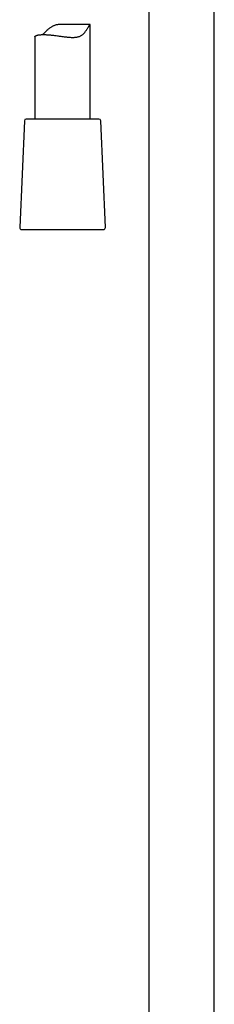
# Model space of a CAD drawing. Header units: millimetres. Extents: x 8 to 1577, y 12 to 2536.
# Tile 41 of 66: x 758 to 811, y 1638 to 1906. Entities that reach past the tile are written whole.
import ezdxf

# ---------------------------------------------------------------- set-up
doc = ezdxf.new("R2010")
doc.units = ezdxf.units.MM

msp = doc.modelspace()

# ---------------------------------------------------------------- linework, layer by layer
at = {"color": 7, "linetype": 'Continuous', "lineweight": 30}
for p, q in [((793.2, 1917.65), (793.2, 1430.65)), ((811, 1430.65), (811, 1917.49)), ((777.29, 1904.29), (769.2, 1904.29)), ((777.3, 1878.61), (777.3, 1904.29)), ((762.3, 1900.99), (762.3, 1878.61)), ((759.43, 1878.13), (758.17, 1849.13)), ((763, 1878.61), (759.93, 1878.61)), ((779.67, 1878.61), (763, 1878.61)), ((781.43, 1849.13), (780.17, 1878.13))]:
    msp.add_line(p, q, dxfattribs=at)
at = {"color": 7, "linetype": 'Continuous', "lineweight": 30, "flags": 128}
msp.add_lwpolyline([(758.67, 1848.61), (758.67, 1848.61), (758.69, 1848.61), (758.71, 1848.61), (758.75, 1848.61), (758.81, 1848.61), (758.87, 1848.61), (758.95, 1848.61), (759.04, 1848.61), (759.14, 1848.61), (759.25, 1848.61), (759.37, 1848.61), (759.51, 1848.61), (759.66, 1848.61), (759.82, 1848.61), (759.99, 1848.61), (760.17, 1848.61), (760.36, 1848.61), (760.57, 1848.61), (760.78, 1848.61), (761.01, 1848.61), (761.24, 1848.61), (761.48, 1848.61), (761.74, 1848.61), (762, 1848.61), (762.27, 1848.61), (762.55, 1848.61), (762.84, 1848.61), (763.13, 1848.61), (763.44, 1848.61), (763.75, 1848.61), (764.06, 1848.61), (764.39, 1848.61), (764.72, 1848.61), (765.05, 1848.61), (765.39, 1848.61), (765.74, 1848.61), (766.09, 1848.61), (766.44, 1848.61), (766.8, 1848.61), (767.16, 1848.61), (767.53, 1848.61), (767.9, 1848.61), (768.27, 1848.61), (768.64, 1848.61), (769.01, 1848.61), (769.38, 1848.61), (769.76, 1848.61), (770.13, 1848.61), (770.5, 1848.61), (770.88, 1848.61), (771.25, 1848.61), (771.62, 1848.61), (771.99, 1848.61), (772.35, 1848.61), (772.71, 1848.61), (773.07, 1848.61), (773.43, 1848.61), (773.78, 1848.61), (774.13, 1848.61), (774.47, 1848.61), (774.8, 1848.61), (775.14, 1848.61), (775.46, 1848.61), (775.78, 1848.61), (776.09, 1848.61), (776.4, 1848.61), (776.69, 1848.61), (776.98, 1848.61), (777.26, 1848.61), (777.54, 1848.61), (777.8, 1848.61), (778.06, 1848.61), (778.3, 1848.61), (778.54, 1848.61), (778.77, 1848.61), (778.98, 1848.61), (779.19, 1848.61), (779.38, 1848.61), (779.57, 1848.61), (779.74, 1848.61), (779.9, 1848.61), (780.05, 1848.61), (780.19, 1848.61), (780.32, 1848.61), (780.44, 1848.61), (780.54, 1848.61), (780.63, 1848.61), (780.71, 1848.61), (780.78, 1848.61), (780.83, 1848.61), (780.88, 1848.61), (780.91, 1848.61), (780.92, 1848.61), (780.93, 1848.61)], dxfattribs=at)
at = {"color": 7, "linetype": 'Continuous', "lineweight": 30}
for centre, start, end in [((759.93, 1878.11), 90, 177.5187), ((779.67, 1878.11), 2.4813, 90), ((758.67, 1849.11), 177.5187, 270), ((780.93, 1849.11), 270, 2.4813)]:
    msp.add_arc(centre, 0.5, start, end, dxfattribs=at)
for points, knots in [([(762.3, 1900.99), (762.3, 1901.02), (762.31, 1901.07), (762.37, 1901.14), (762.48, 1901.22), (762.62, 1901.29), (762.78, 1901.35), (762.94, 1901.4), (763.12, 1901.44), (763.33, 1901.48), (763.56, 1901.51), (763.8, 1901.53), (764.06, 1901.55), (764.34, 1901.56), (764.63, 1901.56), (764.94, 1901.56), (765.27, 1901.55), (765.65, 1901.53), (766.08, 1901.5), (766.53, 1901.46), (766.96, 1901.42), (767.38, 1901.37), (767.85, 1901.31), (768.35, 1901.25), (768.86, 1901.17), (769.33, 1901.11), (769.79, 1901.05), (770.22, 1900.99), (770.65, 1900.93), (771.07, 1900.89), (771.49, 1900.85), (771.91, 1900.82), (772.32, 1900.8), (772.72, 1900.8), (773.12, 1900.82), (773.5, 1900.86), (773.88, 1900.93), (774.23, 1901.02), (774.56, 1901.15), (774.87, 1901.3), (775.16, 1901.49), (775.43, 1901.73), (775.69, 1901.99), (775.94, 1902.3), (776.16, 1902.61), (776.38, 1902.93), (776.57, 1903.24), (776.73, 1903.5), (776.86, 1903.72), (776.97, 1903.89), (777.07, 1904.04), (777.15, 1904.15), (777.22, 1904.23), (777.26, 1904.28), (777.29, 1904.29), (777.29, 1904.29), (777.29, 1904.29)], [0, 0, 0, 0, 0.021839, 0.045859, 0.070094, 0.094622, 0.111982, 0.129398, 0.147148, 0.164959, 0.182695, 0.200494, 0.217298, 0.234157, 0.251339, 0.268578, 0.285742, 0.302964, 0.327537, 0.347058, 0.366661, 0.384788, 0.402979, 0.428078, 0.448004, 0.468011, 0.486509, 0.505072, 0.522435, 0.539854, 0.557617, 0.575449, 0.593224, 0.611081, 0.628907, 0.646852, 0.664918, 0.683135, 0.700996, 0.719024, 0.737205, 0.755553, 0.776166, 0.796868, 0.818691, 0.840557, 0.861551, 0.88262, 0.89841, 0.914299, 0.930309, 0.946498, 0.962316, 0.978298, 0.994409, 1, 1, 1, 1]), ([(769.2, 1904.29), (769.1, 1904.29), (768.89, 1904.29), (768.57, 1904.27), (768.24, 1904.22), (767.91, 1904.15), (767.6, 1904.05), (767.3, 1903.93), (767.01, 1903.78), (766.74, 1903.61), (766.44, 1903.41), (766.11, 1903.15), (765.74, 1902.83), (765.37, 1902.49), (765.01, 1902.14), (764.73, 1901.88), (764.52, 1901.7), (764.41, 1901.6), (764.36, 1901.56), (764.35, 1901.56)], [0, 0, 0, 0, 0.0473522, 0.101055, 0.1551234, 0.2095745, 0.2645174, 0.3181758, 0.3722388, 0.4265869, 0.4811827, 0.5607107, 0.640517, 0.7366796, 0.8335588, 0.9146909, 0.9554802, 0.9962654, 1, 1, 1, 1])]:
    msp.add_open_spline(points, degree=3, knots=knots, dxfattribs=at)

doc.saveas('drawing.dxf')
